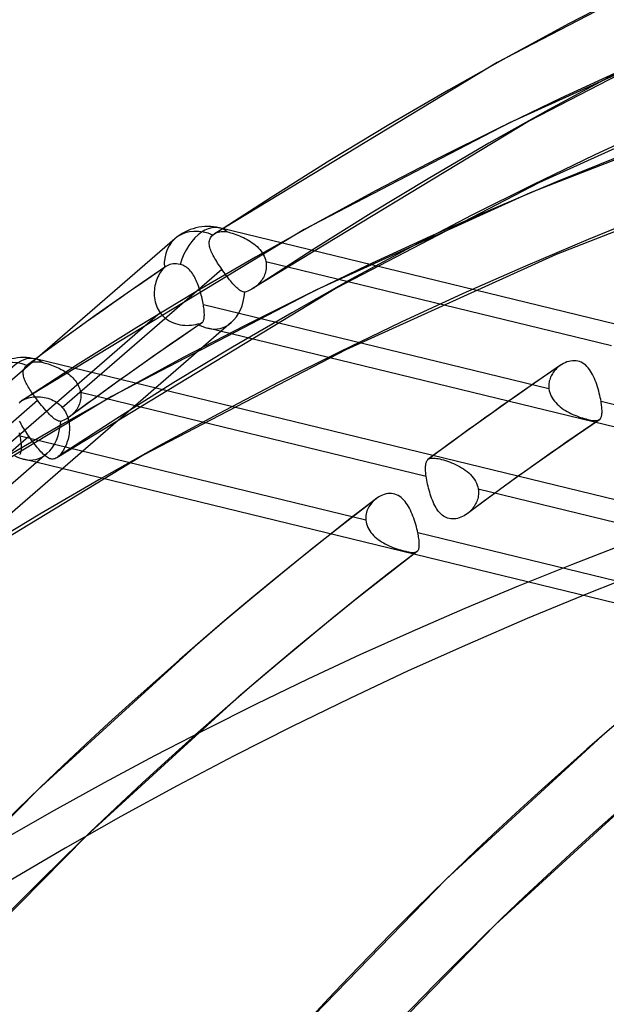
# Model space of a CAD drawing. Header units: millimetres. Extents: x -192 to 186, y -241 to 236.
# Tile 24 of 87: x -92 to -79, y 128 to 151. Entities that reach past the tile are written whole.
import ezdxf

# ---------------------------------------------------------------- set-up
doc = ezdxf.new("R2010")
doc.units = ezdxf.units.MM
doc.layers.add('MAIN-1', color=7, linetype='Continuous')
doc.layers.add('MAIN-2', color=7, linetype='Continuous')

msp = doc.modelspace()

# ---------------------------------------------------------------- linework, layer by layer
at = {"layer": 'MAIN-1'}
for p, q in [((-86.956, 144.545), (-86.957, 144.545)), ((-86.957, 144.545), (-86.957, 144.545)), ((-86.956, 144.545), (-86.956, 144.545)), ((-86.956, 144.545), (-86.956, 144.545)), ((-86.956, 144.545), (-86.956, 144.545)), ((-86.956, 144.545), (-86.956, 144.545)), ((-92.243, 141.977), (-92.243, 141.977)), ((-92.243, 141.977), (-92.242, 141.977)), ((-92.242, 141.977), (-92.242, 141.977)), ((-92.242, 141.977), (-92.242, 141.977)), ((-92.242, 141.977), (-92.242, 141.977)), ((-92.242, 141.977), (-92.242, 141.977)), ((-91.148, 141.61), (-91.149, 141.61)), ((-91.149, 141.61), (-91.149, 141.61)), ((-91.149, 141.61), (-91.149, 141.61)), ((-91.148, 141.611), (-91.148, 141.611)), ((-91.148, 141.611), (-91.148, 141.611)), ((-91.148, 141.611), (-91.148, 141.61)), ((-82.078, 139.403), (-82.079, 139.402)), ((-82.077, 139.404), (-82.078, 139.403)), ((-82.076, 139.405), (-82.077, 139.404)), ((-82.075, 139.406), (-82.076, 139.405)), ((-82.074, 139.407), (-82.075, 139.406)), ((-82.073, 139.407), (-82.074, 139.407))]:
    msp.add_line(p, q, dxfattribs=at)
for centre, major_axis, start_param, end_param in [((-0.5, -0.433), (106.054, -122.46), 0.713724, 3.466968), ((-4.75, -4.114), (-100.489, 116.035), -0.857072, 0)]:
    msp.add_ellipse(centre, major_axis=major_axis, ratio=0.75, start_param=start_param, end_param=end_param, dxfattribs=at)
at = {"layer": 'MAIN-2'}
for p, q in [((-76.714, 152.132), (-81.394, 149.698)), ((-76.046, 150.761), (-80.654, 148.364)), ((-76.24, 150.533), (-81.114, 148.321)), ((-81.394, 149.698), (-87.844, 145.786)), ((-75.647, 149.128), (-80.446, 146.95)), ((-75.572, 148.705), (-80.64, 146.723)), ((-80.654, 148.364), (-86.957, 144.545)), ((-81.114, 148.321), (-85.794, 145.888)), ((-75.054, 147.271), (-80.047, 145.318)), ((-80.446, 146.95), (-85.054, 144.554)), ((-80.64, 146.723), (-85.514, 144.511)), ((-85.794, 145.888), (-92.243, 141.977)), ((-87.787, 145.816), (-87.755, 145.827)), ((-87.755, 145.827), (-87.723, 145.835)), ((-69.587, 141.509), (-87.726, 145.922)), ((-87.723, 145.835), (-87.692, 145.84)), ((-87.692, 145.84), (-87.658, 145.842)), ((-87.658, 145.842), (-87.623, 145.842)), ((-87.623, 145.842), (-87.586, 145.838)), ((-87.586, 145.838), (-87.549, 145.831)), ((-87.549, 145.831), (-87.513, 145.823)), ((-87.513, 145.823), (-87.476, 145.813)), ((-88.745, 145.675), (-100.517, 135.481)), ((-87.963, 145.582), (-87.961, 145.607)), ((-87.961, 145.607), (-87.958, 145.631)), ((-87.958, 145.631), (-87.951, 145.655)), ((-87.951, 145.655), (-87.942, 145.677)), ((-87.942, 145.677), (-87.931, 145.7)), ((-87.931, 145.7), (-87.916, 145.721)), ((-87.916, 145.721), (-87.899, 145.741)), ((-87.899, 145.741), (-87.878, 145.76)), ((-87.878, 145.76), (-87.873, 145.765)), ((-87.873, 145.765), (-87.868, 145.769)), ((-87.868, 145.769), (-87.862, 145.773)), ((-87.862, 145.773), (-87.856, 145.778)), ((-87.856, 145.778), (-87.85, 145.782)), ((-87.85, 145.782), (-87.844, 145.786)), ((-87.844, 145.786), (-87.816, 145.803)), ((-87.816, 145.803), (-87.787, 145.816)), ((-87.476, 145.813), (-87.436, 145.801)), ((-87.436, 145.801), (-87.395, 145.788)), ((-87.395, 145.788), (-87.354, 145.774)), ((-87.354, 145.774), (-87.312, 145.759)), ((-87.312, 145.759), (-87.269, 145.742)), ((-87.269, 145.742), (-87.227, 145.723)), ((-87.227, 145.723), (-87.184, 145.704)), ((-87.184, 145.704), (-87.142, 145.683)), ((-87.142, 145.683), (-87.1, 145.66)), ((-87.1, 145.66), (-87.059, 145.636)), ((-87.059, 145.636), (-87.019, 145.611)), ((-87.019, 145.611), (-86.98, 145.585)), ((-87.962, 145.556), (-87.963, 145.582)), ((-87.959, 145.53), (-87.962, 145.556)), ((-87.954, 145.502), (-87.959, 145.53)), ((-87.946, 145.475), (-87.954, 145.502)), ((-87.938, 145.446), (-87.946, 145.475)), ((-87.927, 145.417), (-87.938, 145.446)), ((-87.915, 145.387), (-87.927, 145.417)), ((-87.901, 145.356), (-87.915, 145.387)), ((-86.98, 145.585), (-86.942, 145.556)), ((-86.942, 145.556), (-86.906, 145.527)), ((-86.906, 145.527), (-86.872, 145.496)), ((-86.872, 145.496), (-86.839, 145.463)), ((-86.839, 145.463), (-86.809, 145.429)), ((-86.809, 145.429), (-86.781, 145.394)), ((-86.781, 145.394), (-86.755, 145.357)), ((-87.886, 145.324), (-87.901, 145.356)), ((-87.87, 145.292), (-87.886, 145.324)), ((-87.852, 145.259), (-87.87, 145.292)), ((-87.833, 145.226), (-87.852, 145.259)), ((-87.813, 145.192), (-87.833, 145.226)), ((-87.792, 145.157), (-87.813, 145.192)), ((-87.77, 145.122), (-87.792, 145.157)), ((-86.755, 145.357), (-86.732, 145.319)), ((-86.732, 145.319), (-86.712, 145.28)), ((-86.712, 145.28), (-86.695, 145.24)), ((-86.695, 145.24), (-86.681, 145.199)), ((-86.681, 145.199), (-86.671, 145.157)), ((-86.671, 145.157), (-86.665, 145.123)), ((-86.671, 145.157), (-78.786, 143.238)), ((-80.047, 145.318), (-84.846, 143.14)), ((-91.316, 141.827), (-87.676, 144.98)), ((-88.953, 145.042), (-89.484, 144.678)), ((-89.052, 144.944), (-89.073, 144.914)), ((-89.03, 144.972), (-89.052, 144.944)), ((-89.007, 144.996), (-89.03, 144.972)), ((-88.984, 145.018), (-89.007, 144.996)), ((-88.979, 145.022), (-88.984, 145.018)), ((-88.974, 145.026), (-88.979, 145.022)), ((-88.969, 145.03), (-88.974, 145.026)), ((-88.964, 145.034), (-88.969, 145.03)), ((-88.959, 145.038), (-88.964, 145.034)), ((-88.953, 145.041), (-88.959, 145.038)), ((-88.924, 145.06), (-88.953, 145.041)), ((-88.891, 145.075), (-88.924, 145.06)), ((-88.857, 145.087), (-88.891, 145.075)), ((-88.822, 145.096), (-88.857, 145.087)), ((-88.787, 145.101), (-88.822, 145.096)), ((-88.75, 145.104), (-88.787, 145.101)), ((-88.71, 145.103), (-88.75, 145.104)), ((-88.669, 145.099), (-88.71, 145.103)), ((-88.627, 145.092), (-88.669, 145.099)), ((-88.597, 145.084), (-88.627, 145.092)), ((-88.567, 145.073), (-88.597, 145.084)), ((-88.539, 145.06), (-88.567, 145.073)), ((-88.511, 145.045), (-88.539, 145.06)), ((-88.484, 145.028), (-88.511, 145.045)), ((-88.459, 145.008), (-88.484, 145.028)), ((-88.434, 144.986), (-88.459, 145.008)), ((-88.411, 144.963), (-88.434, 144.986)), ((-88.389, 144.938), (-88.411, 144.963)), ((-88.367, 144.911), (-88.389, 144.938)), ((-87.748, 145.087), (-87.77, 145.122)), ((-87.724, 145.051), (-87.748, 145.087)), ((-87.7, 145.016), (-87.724, 145.051)), ((-87.676, 144.98), (-87.7, 145.016)), ((-87.65, 144.943), (-87.676, 144.98)), ((-87.625, 144.907), (-87.65, 144.943)), ((-86.678, 144.919), (-86.687, 144.886)), ((-86.67, 144.952), (-86.678, 144.919)), ((-86.665, 144.986), (-86.67, 144.952)), ((-86.665, 145.123), (-86.662, 145.089)), ((-86.661, 145.02), (-86.665, 144.986)), ((-86.662, 145.089), (-86.66, 145.054)), ((-86.66, 145.054), (-86.661, 145.02)), ((-89.163, 144.729), (-89.177, 144.688)), ((-89.148, 144.77), (-89.163, 144.729)), ((-89.131, 144.808), (-89.148, 144.77)), ((-89.113, 144.846), (-89.131, 144.808)), ((-89.093, 144.881), (-89.113, 144.846)), ((-89.073, 144.914), (-89.093, 144.881)), ((-88.347, 144.883), (-88.367, 144.911)), ((-88.328, 144.853), (-88.347, 144.883)), ((-88.309, 144.822), (-88.328, 144.853)), ((-88.292, 144.79), (-88.309, 144.822)), ((-88.275, 144.757), (-88.292, 144.79)), ((-88.259, 144.723), (-88.275, 144.757)), ((-88.243, 144.688), (-88.259, 144.723)), ((-87.599, 144.872), (-87.625, 144.907)), ((-87.573, 144.837), (-87.599, 144.872)), ((-87.547, 144.803), (-87.573, 144.837)), ((-87.521, 144.77), (-87.547, 144.803)), ((-87.496, 144.738), (-87.521, 144.77)), ((-87.471, 144.707), (-87.496, 144.738)), ((-87.447, 144.678), (-87.471, 144.707)), ((-86.784, 144.705), (-86.806, 144.678)), ((-86.764, 144.733), (-86.784, 144.705)), ((-86.745, 144.762), (-86.764, 144.733)), ((-86.728, 144.792), (-86.745, 144.762)), ((-86.712, 144.823), (-86.728, 144.792)), ((-86.699, 144.854), (-86.712, 144.823)), ((-86.687, 144.886), (-86.699, 144.854)), ((-85.054, 144.554), (-91.438, 140.68)), ((-85.514, 144.511), (-90.194, 142.077)), ((-89.484, 144.678), (-90.012, 144.31)), ((-89.213, 144.511), (-89.216, 144.465)), ((-89.207, 144.556), (-89.213, 144.511)), ((-89.199, 144.601), (-89.207, 144.556)), ((-89.189, 144.645), (-89.199, 144.601)), ((-89.177, 144.688), (-89.189, 144.645)), ((-88.228, 144.652), (-88.243, 144.688)), ((-88.214, 144.616), (-88.228, 144.652)), ((-88.201, 144.579), (-88.214, 144.616)), ((-88.188, 144.541), (-88.201, 144.579)), ((-88.176, 144.503), (-88.188, 144.541)), ((-88.164, 144.465), (-88.176, 144.503)), ((-87.423, 144.65), (-87.447, 144.678)), ((-87.399, 144.624), (-87.423, 144.65)), ((-87.376, 144.599), (-87.399, 144.624)), ((-87.353, 144.577), (-87.376, 144.599)), ((-87.331, 144.556), (-87.353, 144.577)), ((-87.31, 144.537), (-87.331, 144.556)), ((-87.289, 144.52), (-87.31, 144.537)), ((-87.268, 144.504), (-87.289, 144.52)), ((-87.248, 144.491), (-87.268, 144.504)), ((-87.228, 144.48), (-87.248, 144.491)), ((-87.208, 144.471), (-87.228, 144.48)), ((-87.189, 144.464), (-87.208, 144.471)), ((-87.083, 144.479), (-87.116, 144.467)), ((-87.05, 144.493), (-87.083, 144.479)), ((-87.018, 144.508), (-87.05, 144.493)), ((-86.987, 144.526), (-87.018, 144.508)), ((-86.957, 144.545), (-86.987, 144.526)), ((-86.947, 144.551), (-86.956, 144.545)), ((-86.939, 144.557), (-86.947, 144.551)), ((-86.93, 144.563), (-86.939, 144.557)), ((-86.922, 144.569), (-86.93, 144.563)), ((-86.913, 144.576), (-86.922, 144.569)), ((-86.905, 144.582), (-86.913, 144.576)), ((-86.879, 144.604), (-86.905, 144.582)), ((-86.853, 144.628), (-86.879, 144.604)), ((-86.829, 144.652), (-86.853, 144.628)), ((-86.806, 144.678), (-86.829, 144.652)), ((-90.012, 144.31), (-90.539, 143.937)), ((-89.216, 144.465), (-89.217, 144.419)), ((-89.217, 144.419), (-89.216, 144.373)), ((-89.216, 144.373), (-89.212, 144.326)), ((-89.212, 144.326), (-89.205, 144.28)), ((-89.205, 144.28), (-89.196, 144.234)), ((-88.153, 144.427), (-88.164, 144.465)), ((-88.143, 144.389), (-88.153, 144.427)), ((-88.133, 144.35), (-88.143, 144.389)), ((-88.124, 144.312), (-88.133, 144.35)), ((-88.116, 144.275), (-88.124, 144.312)), ((-88.108, 144.238), (-88.116, 144.275)), ((-87.169, 144.46), (-87.189, 144.464)), ((-87.149, 144.457), (-87.169, 144.46)), ((-87.116, 144.467), (-87.149, 144.457)), ((-89.196, 144.234), (-89.183, 144.19)), ((-89.183, 144.19), (-89.168, 144.146)), ((-89.168, 144.146), (-89.15, 144.102)), ((-89.15, 144.102), (-89.128, 144.061)), ((-89.128, 144.061), (-89.104, 144.021)), ((-89.104, 144.021), (-89.078, 143.982)), ((-88.101, 144.202), (-88.108, 144.238)), ((-88.095, 144.166), (-88.101, 144.202)), ((-88.089, 144.133), (-88.095, 144.166)), ((-80.213, 142.248), (-88.095, 144.166)), ((-88.085, 144.1), (-88.089, 144.133)), ((-88.081, 144.069), (-88.085, 144.1)), ((-88.078, 144.039), (-88.081, 144.069)), ((-88.076, 144.011), (-88.078, 144.039)), ((-89.078, 143.982), (-92.715, 140.832)), ((-90.539, 143.937), (-91.064, 143.561)), ((-89.078, 143.982), (-89.044, 143.941)), ((-89.044, 143.941), (-89.006, 143.902)), ((-89.006, 143.902), (-88.965, 143.866)), ((-88.965, 143.866), (-88.922, 143.834)), ((-88.922, 143.834), (-88.876, 143.805)), ((-88.876, 143.805), (-88.829, 143.78)), ((-88.102, 143.789), (-88.096, 143.802)), ((-88.096, 143.802), (-88.09, 143.817)), ((-88.09, 143.817), (-88.085, 143.832)), ((-88.085, 143.832), (-88.081, 143.849)), ((-88.081, 143.849), (-88.078, 143.868)), ((-88.078, 143.868), (-88.075, 143.888)), ((-88.074, 143.983), (-88.076, 144.011)), ((-88.075, 143.888), (-88.074, 143.91)), ((-88.073, 143.957), (-88.074, 143.983)), ((-88.074, 143.91), (-88.073, 143.933)), ((-88.073, 143.933), (-88.073, 143.957)), ((-87.46, 143.762), (-99.875, 133.01)), ((-88.829, 143.78), (-88.78, 143.759)), ((-88.78, 143.759), (-88.729, 143.74)), ((-88.729, 143.74), (-88.678, 143.726)), ((-88.678, 143.726), (-88.626, 143.714)), ((-88.134, 143.754), (-88.636, 143.41)), ((-88.626, 143.714), (-88.574, 143.706)), ((-88.574, 143.706), (-88.521, 143.702)), ((-88.521, 143.702), (-88.469, 143.7)), ((-88.469, 143.7), (-88.418, 143.701)), ((-88.418, 143.701), (-88.367, 143.705)), ((-88.367, 143.705), (-88.318, 143.711)), ((-88.318, 143.711), (-88.269, 143.721)), ((-88.269, 143.721), (-88.223, 143.732)), ((-88.223, 143.732), (-88.205, 143.733)), ((-88.205, 143.733), (-88.188, 143.735)), ((-88.188, 143.735), (-88.173, 143.738)), ((-88.173, 143.738), (-88.159, 143.742)), ((-88.159, 143.742), (-88.146, 143.748)), ((-88.146, 143.748), (-88.134, 143.754)), ((-88.134, 143.754), (-88.131, 143.756)), ((-88.131, 143.756), (-88.128, 143.759)), ((-88.128, 143.759), (-88.126, 143.761)), ((-88.126, 143.761), (-88.123, 143.763)), ((-88.123, 143.763), (-88.121, 143.765)), ((-88.121, 143.765), (-88.118, 143.768)), ((-88.118, 143.768), (-88.11, 143.778)), ((-88.11, 143.778), (-88.102, 143.789)), ((-70.463, 139.367), (-87.993, 143.633)), ((-91.064, 143.561), (-91.584, 143.184)), ((-88.636, 143.41), (-89.135, 143.062)), ((-91.584, 143.184), (-92.102, 142.802)), ((-84.846, 143.14), (-89.454, 140.743)), ((-73.789, 138.519), (-91.928, 142.933)), ((-89.135, 143.062), (-89.656, 142.694)), ((-92.202, 142.651), (-92.197, 142.672)), ((-92.197, 142.672), (-92.19, 142.693)), ((-92.19, 142.693), (-92.181, 142.713)), ((-92.181, 142.713), (-92.169, 142.732)), ((-92.169, 142.732), (-92.156, 142.751)), ((-92.156, 142.751), (-92.14, 142.769)), ((-92.14, 142.769), (-92.121, 142.787)), ((-92.121, 142.787), (-92.118, 142.789)), ((-92.118, 142.789), (-92.115, 142.792)), ((-92.115, 142.792), (-92.112, 142.794)), ((-92.112, 142.794), (-92.109, 142.797)), ((-92.109, 142.797), (-92.105, 142.799)), ((-92.105, 142.799), (-92.102, 142.802)), ((-92.102, 142.802), (-92.075, 142.82)), ((-92.075, 142.82), (-92.046, 142.836)), ((-92.046, 142.836), (-92.015, 142.848)), ((-92.015, 142.848), (-91.983, 142.858)), ((-91.983, 142.858), (-91.95, 142.865)), ((-91.95, 142.865), (-91.918, 142.869)), ((-91.918, 142.869), (-91.883, 142.87)), ((-91.883, 142.87), (-91.846, 142.869)), ((-91.846, 142.869), (-91.808, 142.864)), ((-91.808, 142.864), (-91.77, 142.856)), ((-91.77, 142.856), (-91.738, 142.848)), ((-91.738, 142.848), (-91.704, 142.839)), ((-91.704, 142.839), (-91.669, 142.829)), ((-91.669, 142.829), (-91.634, 142.818)), ((-91.634, 142.818), (-91.598, 142.806)), ((-91.598, 142.806), (-91.561, 142.793)), ((-91.561, 142.793), (-91.524, 142.779)), ((-91.524, 142.779), (-91.486, 142.764)), ((-91.486, 142.764), (-91.449, 142.748)), ((-91.449, 142.748), (-91.411, 142.731)), ((-91.411, 142.731), (-91.374, 142.713)), ((-91.374, 142.713), (-91.338, 142.694)), ((-91.338, 142.694), (-91.302, 142.674)), ((-91.302, 142.674), (-91.266, 142.653)), ((-89.656, 142.694), (-90.173, 142.324)), ((-79.949, 142.79), (-80.447, 142.448)), ((-80.06, 142.695), (-80.08, 142.672)), ((-80.038, 142.716), (-80.06, 142.695)), ((-80.016, 142.737), (-80.038, 142.716)), ((-79.992, 142.757), (-80.016, 142.737)), ((-79.987, 142.762), (-79.992, 142.757)), ((-79.981, 142.766), (-79.987, 142.762)), ((-79.976, 142.77), (-79.981, 142.766)), ((-79.97, 142.774), (-79.976, 142.77)), ((-79.965, 142.778), (-79.97, 142.774)), ((-79.959, 142.782), (-79.965, 142.778)), ((-79.922, 142.807), (-79.959, 142.782)), ((-79.883, 142.829), (-79.922, 142.807)), ((-79.843, 142.848), (-79.883, 142.829)), ((-79.802, 142.864), (-79.843, 142.848)), ((-79.761, 142.877), (-79.802, 142.864)), ((-79.719, 142.886), (-79.761, 142.877)), ((-79.677, 142.891), (-79.719, 142.886)), ((-79.636, 142.892), (-79.677, 142.891)), ((-79.595, 142.89), (-79.636, 142.892)), ((-79.554, 142.883), (-79.595, 142.89)), ((-79.515, 142.872), (-79.554, 142.883)), ((-79.478, 142.857), (-79.515, 142.872)), ((-79.442, 142.838), (-79.478, 142.857)), ((-79.408, 142.815), (-79.442, 142.838)), ((-79.376, 142.789), (-79.408, 142.815)), ((-79.346, 142.76), (-79.376, 142.789)), ((-79.317, 142.728), (-79.346, 142.76)), ((-79.29, 142.693), (-79.317, 142.728)), ((-79.265, 142.656), (-79.29, 142.693)), ((-92.205, 142.607), (-92.204, 142.63)), ((-92.204, 142.585), (-92.205, 142.607)), ((-92.204, 142.63), (-92.202, 142.651)), ((-92.201, 142.561), (-92.204, 142.585)), ((-92.196, 142.538), (-92.201, 142.561)), ((-92.19, 142.513), (-92.196, 142.538)), ((-92.182, 142.489), (-92.19, 142.513)), ((-92.173, 142.463), (-92.182, 142.489)), ((-92.162, 142.437), (-92.173, 142.463)), ((-91.266, 142.653), (-91.232, 142.631)), ((-91.232, 142.631), (-91.198, 142.608)), ((-91.198, 142.608), (-91.165, 142.583)), ((-91.165, 142.583), (-91.134, 142.558)), ((-91.134, 142.558), (-91.104, 142.531)), ((-91.104, 142.531), (-91.075, 142.503)), ((-91.075, 142.503), (-91.048, 142.474)), ((-91.048, 142.474), (-91.023, 142.444)), ((-80.447, 142.448), (-80.942, 142.103)), ((-80.197, 142.459), (-80.205, 142.429)), ((-80.188, 142.488), (-80.197, 142.459)), ((-80.177, 142.516), (-80.188, 142.488)), ((-80.164, 142.544), (-80.177, 142.516)), ((-80.15, 142.571), (-80.164, 142.544)), ((-80.135, 142.597), (-80.15, 142.571)), ((-80.118, 142.623), (-80.135, 142.597)), ((-80.1, 142.648), (-80.118, 142.623)), ((-80.08, 142.672), (-80.1, 142.648)), ((-79.241, 142.616), (-79.265, 142.656)), ((-79.218, 142.575), (-79.241, 142.616)), ((-79.197, 142.532), (-79.218, 142.575)), ((-79.177, 142.488), (-79.197, 142.532)), ((-79.158, 142.442), (-79.177, 142.488)), ((-92.15, 142.41), (-92.162, 142.437)), ((-92.137, 142.383), (-92.15, 142.41)), ((-92.122, 142.356), (-92.137, 142.383)), ((-92.107, 142.327), (-92.122, 142.356)), ((-92.09, 142.298), (-92.107, 142.327)), ((-92.072, 142.269), (-92.09, 142.298)), ((-92.054, 142.239), (-92.072, 142.269)), ((-92.034, 142.208), (-92.054, 142.239)), ((-91.023, 142.444), (-90.999, 142.413)), ((-90.999, 142.413), (-90.978, 142.381)), ((-90.978, 142.381), (-90.958, 142.348)), ((-90.958, 142.348), (-90.941, 142.315)), ((-90.941, 142.315), (-90.926, 142.28)), ((-90.926, 142.28), (-90.914, 142.245)), ((-90.914, 142.245), (-90.904, 142.209)), ((-90.173, 142.324), (-90.662, 141.968)), ((-80.215, 142.37), (-80.217, 142.34)), ((-80.217, 142.34), (-80.217, 142.309)), ((-80.217, 142.309), (-80.216, 142.279)), ((-80.216, 142.279), (-80.213, 142.248)), ((-80.211, 142.4), (-80.215, 142.37)), ((-80.213, 142.248), (-80.205, 142.206)), ((-80.205, 142.429), (-80.211, 142.4)), ((-79.14, 142.395), (-79.158, 142.442)), ((-79.123, 142.347), (-79.14, 142.395)), ((-79.107, 142.298), (-79.123, 142.347)), ((-79.092, 142.249), (-79.107, 142.298)), ((-79.078, 142.199), (-79.092, 142.249)), ((-90.194, 142.077), (-96.643, 138.166)), ((-92.215, 141.994), (-92.185, 142.009)), ((-92.185, 142.009), (-92.153, 142.022)), ((-92.153, 142.022), (-92.12, 142.034)), ((-92.12, 142.034), (-92.084, 142.045)), ((-92.084, 142.045), (-92.048, 142.053)), ((-92.048, 142.053), (-92.01, 142.06)), ((-92.014, 142.178), (-92.034, 142.208)), ((-91.993, 142.147), (-92.014, 142.178)), ((-92.01, 142.06), (-91.971, 142.065)), ((-91.971, 142.116), (-91.993, 142.147)), ((-91.949, 142.084), (-91.971, 142.116)), ((-91.971, 142.065), (-91.931, 142.069)), ((-91.926, 142.052), (-91.949, 142.084)), ((-91.931, 142.069), (-91.89, 142.07)), ((-91.903, 142.021), (-91.926, 142.052)), ((-91.879, 141.99), (-91.903, 142.021)), ((-91.89, 142.07), (-91.849, 142.069)), ((-91.849, 142.069), (-91.807, 142.067)), ((-91.807, 142.067), (-91.766, 142.062)), ((-91.766, 142.062), (-91.724, 142.055)), ((-91.724, 142.055), (-91.683, 142.046)), ((-91.683, 142.046), (-91.641, 142.035)), ((-91.641, 142.035), (-91.601, 142.021)), ((-91.601, 142.021), (-91.561, 142.005)), ((-91.561, 142.005), (-91.522, 141.987)), ((-90.904, 142.209), (-90.896, 142.173)), ((-90.896, 142.004), (-90.903, 141.97)), ((-90.896, 142.173), (-90.892, 142.139)), ((-90.896, 142.173), (-83.014, 140.255)), ((-90.892, 142.037), (-90.896, 142.004)), ((-90.892, 142.139), (-90.89, 142.105)), ((-90.89, 142.071), (-90.892, 142.037)), ((-90.89, 142.105), (-90.89, 142.071)), ((-80.942, 142.103), (-81.47, 141.73)), ((-80.205, 142.206), (-80.194, 142.165)), ((-80.194, 142.165), (-80.179, 142.124)), ((-80.179, 142.124), (-80.161, 142.083)), ((-80.161, 142.083), (-80.139, 142.044)), ((-80.139, 142.044), (-80.115, 142.007)), ((-80.115, 142.007), (-80.088, 141.97)), ((-79.065, 142.15), (-79.078, 142.199)), ((-79.053, 142.101), (-79.065, 142.15)), ((-79.043, 142.052), (-79.053, 142.101)), ((-79.033, 142.005), (-79.043, 142.052)), ((-79.025, 141.959), (-79.033, 142.005)), ((-95.517, 138.839), (-91.879, 141.99)), ((-92.298, 141.93), (-92.278, 141.95)), ((-92.278, 141.95), (-92.273, 141.954)), ((-92.273, 141.954), (-92.267, 141.959)), ((-92.267, 141.959), (-92.261, 141.963)), ((-92.261, 141.963), (-92.255, 141.968)), ((-92.255, 141.968), (-92.249, 141.972)), ((-92.249, 141.972), (-92.243, 141.977)), ((-92.242, 141.977), (-92.215, 141.994)), ((-91.848, 141.948), (-91.879, 141.99)), ((-91.816, 141.908), (-91.848, 141.948)), ((-91.784, 141.868), (-91.816, 141.908)), ((-91.753, 141.829), (-91.784, 141.868)), ((-91.722, 141.792), (-91.753, 141.829)), ((-91.691, 141.757), (-91.722, 141.792)), ((-91.522, 141.987), (-91.483, 141.966)), ((-91.483, 141.966), (-91.446, 141.943)), ((-91.446, 141.943), (-91.411, 141.917)), ((-91.411, 141.917), (-91.378, 141.89)), ((-91.378, 141.89), (-91.346, 141.86)), ((-91.346, 141.86), (-91.316, 141.827)), ((-91.316, 141.827), (-91.289, 141.794)), ((-91.289, 141.794), (-91.264, 141.759)), ((-90.662, 141.968), (-91.149, 141.61)), ((-90.984, 141.783), (-91.004, 141.755)), ((-90.966, 141.813), (-90.984, 141.783)), ((-90.95, 141.843), (-90.966, 141.813)), ((-90.936, 141.873), (-90.95, 141.843)), ((-90.923, 141.905), (-90.936, 141.873)), ((-90.912, 141.937), (-90.923, 141.905)), ((-90.903, 141.97), (-90.912, 141.937)), ((-80.088, 141.97), (-80.058, 141.936)), ((-80.058, 141.936), (-80.026, 141.902)), ((-80.026, 141.902), (-79.992, 141.87)), ((-79.992, 141.87), (-79.956, 141.84)), ((-79.956, 141.84), (-79.918, 141.811)), ((-79.918, 141.811), (-79.879, 141.783)), ((-79.879, 141.783), (-79.839, 141.758)), ((-79.02, 141.928), (-79.025, 141.959)), ((-71.143, 140.041), (-79.025, 141.959)), ((-79.016, 141.897), (-79.02, 141.928)), ((-79.012, 141.867), (-79.016, 141.897)), ((-79.009, 141.838), (-79.012, 141.867)), ((-79.006, 141.81), (-79.009, 141.838)), ((-79.004, 141.784), (-79.006, 141.81)), ((-79.003, 141.759), (-79.004, 141.784)), ((-91.661, 141.723), (-91.691, 141.757)), ((-91.631, 141.692), (-91.661, 141.723)), ((-91.602, 141.662), (-91.631, 141.692)), ((-91.574, 141.635), (-91.602, 141.662)), ((-91.547, 141.61), (-91.574, 141.635)), ((-91.52, 141.588), (-91.547, 141.61)), ((-91.495, 141.568), (-91.52, 141.588)), ((-91.469, 141.551), (-91.495, 141.568)), ((-91.445, 141.537), (-91.469, 141.551)), ((-91.246, 141.55), (-91.279, 141.534)), ((-91.264, 141.759), (-91.242, 141.723)), ((-91.213, 141.568), (-91.246, 141.55)), ((-91.242, 141.723), (-91.222, 141.685)), ((-91.222, 141.685), (-91.204, 141.646)), ((-91.181, 141.588), (-91.213, 141.568)), ((-91.204, 141.646), (-91.189, 141.606)), ((-91.189, 141.606), (-91.176, 141.564)), ((-91.149, 141.61), (-91.181, 141.588)), ((-91.176, 141.564), (-91.166, 141.522)), ((-91.143, 141.615), (-91.148, 141.611)), ((-91.138, 141.618), (-91.143, 141.615)), ((-91.134, 141.622), (-91.138, 141.618)), ((-91.129, 141.625), (-91.134, 141.622)), ((-91.125, 141.629), (-91.129, 141.625)), ((-91.121, 141.632), (-91.125, 141.629)), ((-91.095, 141.654), (-91.121, 141.632)), ((-91.071, 141.678), (-91.095, 141.654)), ((-91.047, 141.702), (-91.071, 141.678)), ((-91.025, 141.728), (-91.047, 141.702)), ((-91.004, 141.755), (-91.025, 141.728)), ((-81.47, 141.73), (-81.995, 141.355)), ((-79.839, 141.758), (-79.797, 141.733)), ((-79.797, 141.733), (-79.755, 141.71)), ((-79.755, 141.71), (-79.711, 141.689)), ((-79.711, 141.689), (-79.668, 141.668)), ((-79.668, 141.668), (-79.624, 141.649)), ((-79.624, 141.649), (-79.579, 141.632)), ((-79.579, 141.632), (-79.535, 141.615)), ((-79.535, 141.615), (-79.492, 141.6)), ((-79.492, 141.6), (-79.449, 141.586)), ((-79.449, 141.586), (-79.408, 141.574)), ((-79.408, 141.574), (-79.368, 141.563)), ((-79.368, 141.563), (-79.33, 141.553)), ((-79.33, 141.553), (-79.293, 141.544)), ((-79.074, 141.541), (-79.06, 141.55)), ((-79.06, 141.55), (-79.058, 141.551)), ((-79.058, 141.551), (-79.056, 141.553)), ((-79.056, 141.553), (-79.054, 141.555)), ((-79.054, 141.555), (-79.052, 141.557)), ((-79.052, 141.557), (-79.05, 141.559)), ((-79.05, 141.559), (-79.048, 141.561)), ((-79.048, 141.561), (-79.04, 141.57)), ((-79.04, 141.57), (-79.033, 141.581)), ((-79.033, 141.581), (-79.027, 141.592)), ((-79.027, 141.592), (-79.021, 141.605)), ((-79.021, 141.605), (-79.016, 141.62)), ((-79.016, 141.62), (-79.012, 141.636)), ((-79.012, 141.636), (-79.009, 141.653)), ((-79.009, 141.653), (-79.006, 141.671)), ((-79.006, 141.671), (-79.005, 141.691)), ((-79.005, 141.691), (-79.003, 141.713)), ((-79.003, 141.735), (-79.003, 141.759)), ((-79.003, 141.713), (-79.003, 141.735)), ((-92.269, 141.481), (-92.286, 141.513)), ((-92.252, 141.448), (-92.269, 141.481)), ((-92.233, 141.414), (-92.252, 141.448)), ((-92.213, 141.38), (-92.233, 141.414)), ((-92.192, 141.346), (-92.213, 141.38)), ((-92.17, 141.311), (-92.192, 141.346)), ((-91.421, 141.525), (-91.445, 141.537)), ((-91.397, 141.517), (-91.421, 141.525)), ((-91.373, 141.511), (-91.397, 141.517)), ((-91.349, 141.509), (-91.373, 141.511)), ((-91.314, 141.52), (-91.349, 141.509)), ((-91.279, 141.534), (-91.314, 141.52)), ((-91.166, 141.522), (-91.158, 141.48)), ((-91.158, 141.48), (-91.153, 141.437)), ((-91.153, 141.437), (-91.149, 141.394)), ((-91.149, 141.394), (-91.148, 141.351)), ((-91.148, 141.351), (-91.149, 141.308)), ((-81.995, 141.355), (-82.48, 141.001)), ((-79.064, 141.547), (-79.562, 141.205)), ((-79.293, 141.544), (-79.259, 141.537)), ((-79.259, 141.537), (-79.228, 141.532)), ((-79.228, 141.532), (-79.199, 141.528)), ((-79.199, 141.528), (-79.173, 141.526)), ((-79.173, 141.526), (-79.149, 141.525)), ((-79.149, 141.525), (-79.127, 141.526)), ((-79.127, 141.526), (-79.107, 141.529)), ((-79.107, 141.529), (-79.09, 141.534)), ((-79.09, 141.534), (-79.074, 141.541)), ((-95.716, 138.017), (-92.076, 141.169)), ((-92.282, 141.208), (-92.291, 141.245)), ((-92.274, 141.171), (-92.282, 141.208)), ((-92.267, 141.136), (-92.274, 141.171)), ((-84.389, 139.253), (-92.274, 141.171)), ((-92.261, 141.101), (-92.267, 141.136)), ((-92.256, 141.068), (-92.261, 141.101)), ((-92.147, 141.275), (-92.17, 141.311)), ((-92.124, 141.24), (-92.147, 141.275)), ((-92.1, 141.205), (-92.124, 141.24)), ((-92.076, 141.169), (-92.1, 141.205)), ((-92.071, 141.162), (-92.076, 141.169)), ((-92.066, 141.155), (-92.071, 141.162)), ((-92.06, 141.147), (-92.066, 141.155)), ((-92.055, 141.14), (-92.06, 141.147)), ((-92.05, 141.133), (-92.055, 141.14)), ((-92.045, 141.126), (-92.05, 141.133)), ((-92.04, 141.118), (-92.045, 141.126)), ((-92.012, 141.08), (-92.04, 141.118)), ((-91.183, 141.102), (-91.194, 141.063)), ((-91.173, 141.141), (-91.183, 141.102)), ((-91.164, 141.182), (-91.173, 141.141)), ((-91.158, 141.223), (-91.164, 141.182)), ((-91.153, 141.265), (-91.158, 141.223)), ((-91.149, 141.308), (-91.153, 141.265)), ((-79.562, 141.205), (-80.058, 140.861)), ((-92.251, 141.036), (-92.256, 141.068)), ((-92.248, 141.006), (-92.251, 141.036)), ((-92.245, 140.977), (-92.248, 141.006)), ((-92.243, 140.95), (-92.245, 140.977)), ((-92.245, 140.856), (-92.243, 140.877)), ((-92.242, 140.924), (-92.243, 140.95)), ((-92.243, 140.877), (-92.242, 140.9)), ((-92.242, 140.9), (-92.242, 140.924)), ((-91.985, 141.043), (-92.012, 141.08)), ((-91.957, 141.006), (-91.985, 141.043)), ((-91.93, 140.97), (-91.957, 141.006)), ((-91.903, 140.936), (-91.93, 140.97)), ((-91.877, 140.903), (-91.903, 140.936)), ((-91.85, 140.872), (-91.877, 140.903)), ((-91.269, 140.886), (-91.287, 140.854)), ((-91.252, 140.919), (-91.269, 140.886)), ((-91.236, 140.953), (-91.252, 140.919)), ((-91.221, 140.989), (-91.236, 140.953)), ((-91.207, 141.025), (-91.221, 140.989)), ((-91.194, 141.063), (-91.207, 141.025)), ((-82.48, 141.001), (-82.964, 140.645)), ((-91.663, 140.773), (-104.078, 130.021)), ((-89.454, 140.743), (-95.838, 136.87)), ((-92.285, 140.755), (-92.276, 140.765)), ((-92.276, 140.765), (-92.268, 140.776)), ((-92.268, 140.776), (-92.262, 140.789)), ((-92.262, 140.789), (-92.256, 140.804)), ((-92.256, 140.804), (-92.251, 140.82)), ((-92.251, 140.82), (-92.247, 140.837)), ((-92.247, 140.837), (-92.245, 140.856)), ((-91.825, 140.842), (-91.85, 140.872)), ((-91.8, 140.814), (-91.825, 140.842)), ((-91.775, 140.788), (-91.8, 140.814)), ((-91.751, 140.764), (-91.775, 140.788)), ((-91.728, 140.742), (-91.751, 140.764)), ((-91.705, 140.722), (-91.728, 140.742)), ((-91.682, 140.704), (-91.705, 140.722)), ((-91.66, 140.688), (-91.682, 140.704)), ((-91.638, 140.675), (-91.66, 140.688)), ((-91.616, 140.664), (-91.638, 140.675)), ((-91.595, 140.656), (-91.616, 140.664)), ((-91.573, 140.65), (-91.595, 140.656)), ((-91.551, 140.647), (-91.573, 140.65)), ((-91.507, 140.65), (-91.529, 140.647)), ((-91.485, 140.656), (-91.507, 140.65)), ((-91.462, 140.666), (-91.485, 140.656)), ((-91.439, 140.68), (-91.462, 140.666)), ((-91.434, 140.683), (-91.439, 140.68)), ((-91.428, 140.687), (-91.434, 140.683)), ((-91.422, 140.691), (-91.428, 140.687)), ((-91.417, 140.696), (-91.422, 140.691)), ((-91.411, 140.7), (-91.417, 140.696)), ((-91.406, 140.705), (-91.411, 140.7)), ((-91.385, 140.724), (-91.406, 140.705)), ((-91.365, 140.746), (-91.385, 140.724)), ((-91.345, 140.769), (-91.365, 140.746)), ((-91.325, 140.796), (-91.345, 140.769)), ((-91.306, 140.824), (-91.325, 140.796)), ((-91.287, 140.854), (-91.306, 140.824)), ((-82.967, 140.643), (-82.951, 140.653)), ((-82.951, 140.653), (-82.933, 140.661)), ((-82.933, 140.661), (-82.913, 140.667)), ((-82.913, 140.667), (-82.891, 140.671)), ((-82.891, 140.671), (-82.866, 140.672)), ((-82.866, 140.672), (-82.839, 140.672)), ((-82.839, 140.672), (-82.809, 140.669)), ((-82.809, 140.669), (-82.776, 140.665)), ((-82.776, 140.665), (-82.741, 140.658)), ((-82.741, 140.658), (-82.703, 140.65)), ((-82.703, 140.65), (-82.662, 140.64)), ((-80.058, 140.861), (-80.587, 140.487)), ((-74.665, 136.378), (-92.196, 140.644)), ((-91.529, 140.647), (-91.551, 140.647)), ((-83.029, 140.445), (-83.028, 140.467)), ((-83.029, 140.421), (-83.029, 140.445)), ((-83.028, 140.467), (-83.027, 140.489)), ((-83.027, 140.489), (-83.025, 140.509)), ((-83.025, 140.509), (-83.023, 140.528)), ((-83.023, 140.528), (-83.019, 140.546)), ((-83.019, 140.546), (-83.015, 140.562)), ((-83.015, 140.562), (-83.01, 140.577)), ((-83.01, 140.577), (-83.005, 140.591)), ((-83.005, 140.591), (-82.999, 140.604)), ((-82.999, 140.604), (-82.992, 140.616)), ((-82.992, 140.616), (-82.984, 140.626)), ((-82.984, 140.626), (-82.975, 140.636)), ((-82.975, 140.636), (-82.974, 140.637)), ((-82.974, 140.637), (-82.972, 140.638)), ((-82.972, 140.638), (-82.971, 140.639)), ((-82.971, 140.639), (-82.97, 140.641)), ((-82.97, 140.641), (-82.968, 140.642)), ((-82.968, 140.642), (-82.967, 140.643)), ((-82.662, 140.64), (-82.62, 140.628)), ((-82.62, 140.628), (-82.576, 140.615)), ((-82.576, 140.615), (-82.531, 140.6)), ((-82.531, 140.6), (-82.485, 140.584)), ((-82.485, 140.584), (-82.438, 140.566)), ((-82.438, 140.566), (-82.391, 140.546)), ((-82.391, 140.546), (-82.344, 140.525)), ((-82.344, 140.525), (-82.297, 140.503)), ((-82.297, 140.503), (-82.252, 140.478)), ((-82.252, 140.478), (-82.207, 140.452)), ((-82.207, 140.452), (-82.164, 140.425)), ((-82.164, 140.425), (-82.121, 140.395)), ((-80.587, 140.487), (-81.111, 140.111)), ((-83.028, 140.396), (-83.029, 140.421)), ((-83.026, 140.37), (-83.028, 140.396)), ((-83.024, 140.343), (-83.026, 140.37)), ((-83.022, 140.314), (-83.024, 140.343)), ((-83.018, 140.285), (-83.022, 140.314)), ((-83.014, 140.255), (-83.018, 140.285)), ((-83.008, 140.213), (-83.014, 140.255)), ((-83, 140.169), (-83.008, 140.213)), ((-82.121, 140.395), (-82.081, 140.364)), ((-82.081, 140.364), (-82.042, 140.332)), ((-82.042, 140.332), (-82.006, 140.297)), ((-82.006, 140.297), (-81.972, 140.26)), ((-81.972, 140.26), (-81.941, 140.222)), ((-81.941, 140.222), (-81.913, 140.183)), ((-82.992, 140.123), (-83, 140.169)), ((-82.982, 140.077), (-82.992, 140.123)), ((-82.971, 140.031), (-82.982, 140.077)), ((-82.96, 139.984), (-82.971, 140.031)), ((-82.947, 139.938), (-82.96, 139.984)), ((-81.913, 140.183), (-81.889, 140.142)), ((-81.889, 140.142), (-81.868, 140.1)), ((-81.868, 140.1), (-81.85, 140.056)), ((-81.85, 140.056), (-81.836, 140.011)), ((-81.836, 140.011), (-81.827, 139.966)), ((-81.111, 140.111), (-81.597, 139.758)), ((-84.127, 139.766), (-84.163, 139.739)), ((-84.09, 139.789), (-84.127, 139.766)), ((-84.051, 139.81), (-84.09, 139.789)), ((-84.011, 139.827), (-84.051, 139.81)), ((-83.971, 139.842), (-84.011, 139.827)), ((-83.929, 139.853), (-83.971, 139.842)), ((-83.888, 139.86), (-83.929, 139.853)), ((-83.847, 139.863), (-83.888, 139.86)), ((-83.806, 139.862), (-83.847, 139.863)), ((-83.765, 139.857), (-83.806, 139.862)), ((-83.726, 139.848), (-83.765, 139.857)), ((-83.688, 139.835), (-83.726, 139.848)), ((-83.651, 139.817), (-83.688, 139.835)), ((-83.617, 139.796), (-83.651, 139.817)), ((-83.583, 139.772), (-83.617, 139.796)), ((-83.552, 139.744), (-83.583, 139.772)), ((-82.934, 139.891), (-82.947, 139.938)), ((-82.92, 139.845), (-82.934, 139.891)), ((-82.905, 139.8), (-82.92, 139.845)), ((-82.889, 139.756), (-82.905, 139.8)), ((-82.872, 139.712), (-82.889, 139.756)), ((-81.597, 139.758), (-82.079, 139.402)), ((-81.831, 139.774), (-81.838, 139.743)), ((-81.825, 139.806), (-81.831, 139.774)), ((-81.827, 139.966), (-81.822, 139.934)), ((-81.827, 139.966), (-73.945, 138.048)), ((-81.821, 139.838), (-81.825, 139.806)), ((-81.822, 139.934), (-81.82, 139.902)), ((-81.82, 139.87), (-81.821, 139.838)), ((-81.82, 139.902), (-81.82, 139.87)), ((-84.158, 139.743), (-84.862, 139.197)), ((-84.336, 139.53), (-84.351, 139.497)), ((-84.319, 139.562), (-84.336, 139.53)), ((-84.3, 139.592), (-84.319, 139.562)), ((-84.279, 139.622), (-84.3, 139.592)), ((-84.256, 139.65), (-84.279, 139.622)), ((-84.232, 139.677), (-84.256, 139.65)), ((-84.206, 139.702), (-84.232, 139.677)), ((-84.179, 139.726), (-84.206, 139.702)), ((-84.177, 139.729), (-84.179, 139.726)), ((-84.174, 139.731), (-84.177, 139.729)), ((-84.171, 139.733), (-84.174, 139.731)), ((-84.169, 139.735), (-84.171, 139.733)), ((-84.166, 139.737), (-84.169, 139.735)), ((-84.163, 139.739), (-84.166, 139.737)), ((-83.522, 139.714), (-83.552, 139.744)), ((-83.494, 139.68), (-83.522, 139.714)), ((-83.467, 139.644), (-83.494, 139.68)), ((-83.442, 139.606), (-83.467, 139.644)), ((-83.418, 139.567), (-83.442, 139.606)), ((-83.395, 139.525), (-83.418, 139.567)), ((-82.855, 139.67), (-82.872, 139.712)), ((-82.836, 139.63), (-82.855, 139.67)), ((-82.817, 139.591), (-82.836, 139.63)), ((-82.797, 139.554), (-82.817, 139.591)), ((-82.776, 139.519), (-82.797, 139.554)), ((-81.939, 139.542), (-81.959, 139.516)), ((-81.92, 139.568), (-81.939, 139.542)), ((-81.902, 139.596), (-81.92, 139.568)), ((-81.886, 139.624), (-81.902, 139.596)), ((-81.872, 139.653), (-81.886, 139.624)), ((-81.859, 139.682), (-81.872, 139.653)), ((-81.848, 139.712), (-81.859, 139.682)), ((-81.838, 139.743), (-81.848, 139.712)), ((-84.388, 139.36), (-84.391, 139.324)), ((-84.391, 139.324), (-84.391, 139.289)), ((-84.382, 139.395), (-84.388, 139.36)), ((-84.374, 139.43), (-84.382, 139.395)), ((-84.364, 139.464), (-84.374, 139.43)), ((-84.351, 139.497), (-84.364, 139.464)), ((-83.373, 139.482), (-83.395, 139.525)), ((-83.353, 139.438), (-83.373, 139.482)), ((-83.333, 139.392), (-83.353, 139.438)), ((-83.315, 139.345), (-83.333, 139.392)), ((-83.297, 139.297), (-83.315, 139.345)), ((-82.754, 139.485), (-82.776, 139.519)), ((-82.731, 139.453), (-82.754, 139.485)), ((-82.706, 139.423), (-82.731, 139.453)), ((-82.68, 139.395), (-82.706, 139.423)), ((-82.652, 139.37), (-82.68, 139.395)), ((-82.622, 139.348), (-82.652, 139.37)), ((-82.592, 139.328), (-82.622, 139.348)), ((-82.559, 139.312), (-82.592, 139.328)), ((-82.525, 139.299), (-82.559, 139.312)), ((-82.263, 139.306), (-82.301, 139.295)), ((-82.225, 139.32), (-82.263, 139.306)), ((-82.187, 139.337), (-82.225, 139.32)), ((-82.15, 139.356), (-82.187, 139.337)), ((-82.114, 139.378), (-82.15, 139.356)), ((-82.079, 139.402), (-82.114, 139.378)), ((-82.069, 139.41), (-82.073, 139.407)), ((-82.065, 139.413), (-82.069, 139.41)), ((-82.062, 139.416), (-82.065, 139.413)), ((-82.058, 139.419), (-82.062, 139.416)), ((-82.055, 139.422), (-82.058, 139.419)), ((-82.051, 139.425), (-82.055, 139.422)), ((-82.026, 139.446), (-82.051, 139.425)), ((-82.003, 139.468), (-82.026, 139.446)), ((-81.98, 139.492), (-82.003, 139.468)), ((-81.959, 139.516), (-81.98, 139.492)), ((-84.862, 139.197), (-85.56, 138.645)), ((-84.391, 139.289), (-84.389, 139.253)), ((-84.389, 139.253), (-84.383, 139.211)), ((-84.383, 139.211), (-84.374, 139.17)), ((-84.374, 139.17), (-84.361, 139.129)), ((-84.361, 139.129), (-84.344, 139.089)), ((-84.344, 139.089), (-84.325, 139.05)), ((-83.281, 139.249), (-83.297, 139.297)), ((-83.265, 139.201), (-83.281, 139.249)), ((-83.251, 139.153), (-83.265, 139.201)), ((-83.237, 139.105), (-83.251, 139.153)), ((-83.225, 139.057), (-83.237, 139.105)), ((-82.49, 139.29), (-82.525, 139.299)), ((-82.453, 139.284), (-82.49, 139.29)), ((-82.416, 139.282), (-82.453, 139.284)), ((-82.378, 139.283), (-82.416, 139.282)), ((-82.34, 139.287), (-82.378, 139.283)), ((-82.301, 139.295), (-82.34, 139.287)), ((-84.325, 139.05), (-84.302, 139.012)), ((-84.302, 139.012), (-84.276, 138.976)), ((-84.276, 138.976), (-84.248, 138.941)), ((-84.248, 138.941), (-84.217, 138.907)), ((-84.217, 138.907), (-84.184, 138.875)), ((-84.184, 138.875), (-84.149, 138.844)), ((-83.214, 139.01), (-83.225, 139.057)), ((-83.204, 138.964), (-83.214, 139.01)), ((-83.197, 138.931), (-83.204, 138.964)), ((-75.318, 137.045), (-83.204, 138.964)), ((-83.191, 138.898), (-83.197, 138.931)), ((-83.186, 138.866), (-83.191, 138.898)), ((-83.181, 138.836), (-83.186, 138.866)), ((-85.56, 138.645), (-86.253, 138.085)), ((-84.149, 138.844), (-84.111, 138.815)), ((-84.111, 138.815), (-84.073, 138.787)), ((-84.073, 138.787), (-84.032, 138.761)), ((-84.032, 138.761), (-83.991, 138.737)), ((-83.991, 138.737), (-83.949, 138.713)), ((-83.949, 138.713), (-83.905, 138.692)), ((-83.905, 138.692), (-83.861, 138.671)), ((-83.861, 138.671), (-83.817, 138.652)), ((-83.817, 138.652), (-83.772, 138.634)), ((-83.772, 138.634), (-83.728, 138.617)), ((-83.177, 138.806), (-83.181, 138.836)), ((-83.174, 138.778), (-83.177, 138.806)), ((-83.177, 138.623), (-83.174, 138.641)), ((-83.172, 138.752), (-83.174, 138.778)), ((-83.174, 138.641), (-83.172, 138.66)), ((-83.171, 138.727), (-83.172, 138.752)), ((-83.172, 138.66), (-83.171, 138.681)), ((-83.17, 138.703), (-83.171, 138.727)), ((-83.171, 138.681), (-83.17, 138.703)), ((-83.221, 138.54), (-83.914, 138.002)), ((-83.728, 138.617), (-83.683, 138.602)), ((-83.683, 138.602), (-83.639, 138.588)), ((-83.639, 138.588), (-83.597, 138.574)), ((-83.597, 138.574), (-83.556, 138.563)), ((-83.556, 138.563), (-83.516, 138.552)), ((-83.516, 138.552), (-83.478, 138.543)), ((-83.478, 138.543), (-83.443, 138.535)), ((-83.443, 138.535), (-83.409, 138.528)), ((-83.409, 138.528), (-83.379, 138.523)), ((-83.379, 138.523), (-83.351, 138.519)), ((-83.351, 138.519), (-83.326, 138.517)), ((-83.326, 138.517), (-83.302, 138.517)), ((-83.302, 138.517), (-83.282, 138.518)), ((-83.282, 138.518), (-83.263, 138.521)), ((-83.263, 138.521), (-83.246, 138.526)), ((-83.246, 138.526), (-83.232, 138.533)), ((-83.232, 138.533), (-83.219, 138.542)), ((-83.219, 138.542), (-83.218, 138.543)), ((-83.218, 138.543), (-83.217, 138.544)), ((-83.217, 138.544), (-83.216, 138.544)), ((-83.216, 138.544), (-83.215, 138.545)), ((-83.215, 138.545), (-83.214, 138.546)), ((-83.214, 138.546), (-83.213, 138.547)), ((-83.213, 138.547), (-83.205, 138.556)), ((-83.205, 138.556), (-83.197, 138.567)), ((-83.197, 138.567), (-83.191, 138.579)), ((-83.191, 138.579), (-83.185, 138.592)), ((-83.185, 138.592), (-83.18, 138.607)), ((-83.18, 138.607), (-83.177, 138.623)), ((-86.253, 138.085), (-86.94, 137.519)), ((-83.914, 138.002), (-84.602, 137.458)), ((-86.94, 137.519), (-87.622, 136.946)), ((-84.602, 137.458), (-85.285, 136.907)), ((-87.622, 136.946), (-88.297, 136.366)), ((-85.285, 136.907), (-85.962, 136.349)), ((-88.297, 136.366), (-91.874, 133.098)), ((-85.962, 136.349), (-86.633, 135.784)), ((-86.633, 135.784), (-87.299, 135.214)), ((-87.299, 135.214), (-90.755, 132.059)), ((-78.906, 134.413), (-82.556, 131.065)), ((-77.907, 133.26), (-81.435, 130.027)), ((-91.874, 133.098), (-95.276, 129.639)), ((-90.755, 132.059), (-94.045, 128.723)), ((-82.556, 131.065), (-86.014, 127.507)), ((-81.435, 130.027), (-84.781, 126.595))]:
    msp.add_line(p, q, dxfattribs=at)
for centre, start, end in [((-87.996, 144.811), 76.3247, 130.8964), ((-92.199, 141.821), 76.3255, 130.8936)]:
    msp.add_arc(centre, 1.144, start, end, dxfattribs=at)
for centre, major_axis, ratio, start_param, end_param in [((12.628, 10.936), (-110.317, 127.383), 0.75, -1.616769, -0.097375), ((12.628, 10.936), (109.319, -126.231), 0.75, 1.525429, 3.043612), ((8.228, 7.126), (-110.317, 127.383), 0.75, -1.616769, -0.097375), ((8.228, 7.126), (109.319, -126.231), 0.75, 1.524472, 3.04457), ((3.828, 3.315), (-110.317, 127.383), 0.75, -1.616769, -0.097375), ((3.828, 3.315), (109.319, -126.231), 0.75, 1.524472, 3.04457), ((0, 0), (-105.399, 121.705), 0.75, -2.427868, 0.713724), ((-87.996, 144.811), (0.749, -0.865), 0.75, 2.165332, 3.933603), ((-87.996, 144.811), (-0.27, -1.111), 0.597838, 2.855523, 4.604093), ((12.628, 10.936), (-110.317, 127.383), 0.75, -0.086876, -0.056471), ((-87.996, 144.811), (0.286, -1.18), 0.681209, 0.33826, 1.107367), ((12.628, 10.936), (109.319, -126.231), 0.75, 3.055239, 3.084599), ((-87.996, 144.811), (0.286, -1.18), 0.681209, -0.610637, -0.338526), ((-87.996, 144.811), (0.286, -1.18), 0.681209, -0.338526, 0.33826), ((-92.199, 141.821), (-0.27, -1.111), 0.597838, 3.141593, 4.635871), ((-92.199, 141.821), (-0.27, -1.111), 0.597838, 3.139423, 3.141593), ((-92.199, 141.821), (-0.27, -1.111), 0.597838, 2.887301, 3.139423), ((-92.199, 141.821), (0.749, -0.865), 0.75, 2.206235, 3.974506), ((17.028, 14.747), (-105.326, 121.62), 0.75, -0.086811, -0.056537), ((-4.25, -3.681), (-99.835, 115.279), 0.75, -0.857072, 0.211203), ((17.028, 14.747), (104.327, -120.467), 0.75, 3.054534, 3.085304), ((-92.199, 141.821), (0.286, -1.18), 0.681209, 0.338148, 1.143067), ((-92.199, 141.821), (0.286, -1.18), 0.681209, -0.574937, -0.339574), ((-92.199, 141.821), (0.286, -1.18), 0.681209, -0.339574, 0.338148), ((17.028, 14.747), (-105.326, 121.62), 0.75, -0.044043, 0.713724), ((17.028, 14.747), (104.327, -120.467), 0.75, 3.097476, 3.536299), ((21.428, 18.557), (-100.334, 115.856), 0.75, -0.04266, 0.713724), ((21.428, 18.557), (99.336, -114.703), 0.75, 3.100074, 3.5023)]:
    msp.add_ellipse(centre, major_axis=major_axis, ratio=ratio, start_param=start_param, end_param=end_param, dxfattribs=at)

doc.saveas('drawing.dxf')
